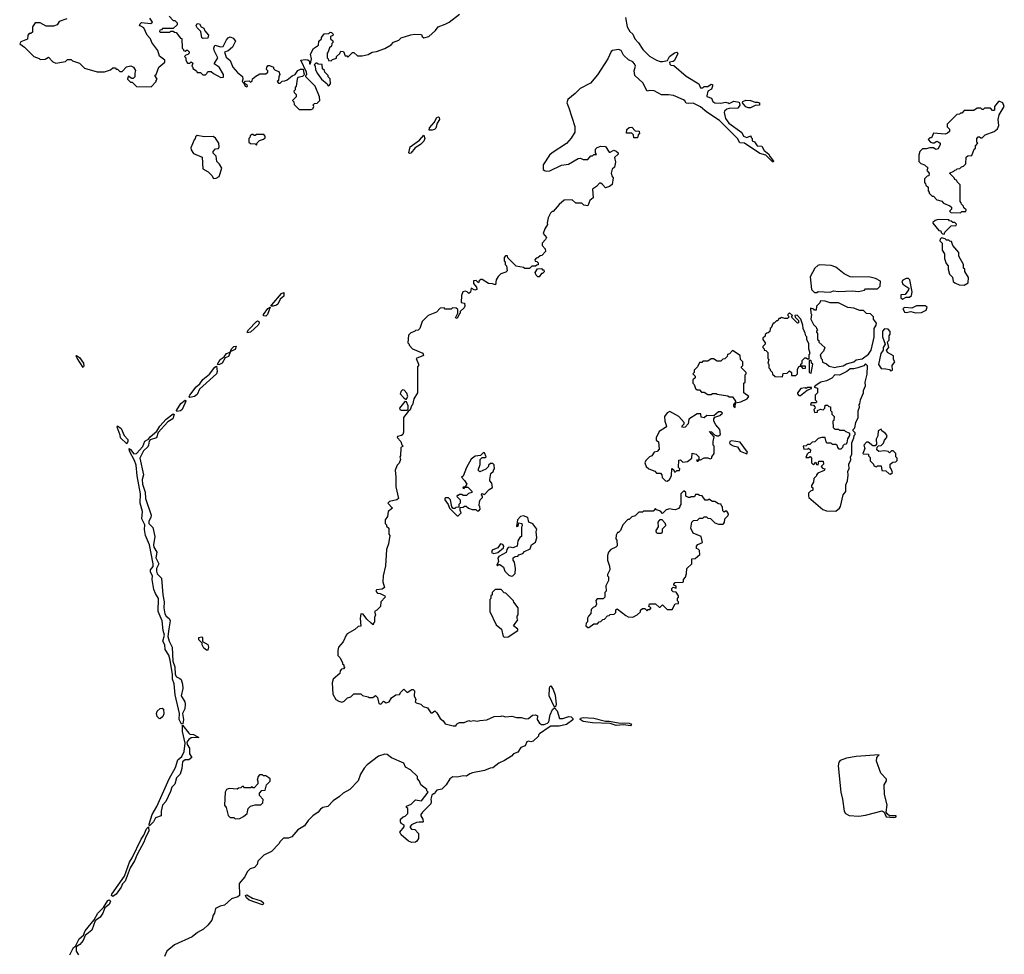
# Model space of a CAD drawing. Extents: x 2386423 to 2568864, y 578392 to 761999.
# Tile 92 of 256: x 2512492 to 2520782, y 619309 to 627175. Entities that reach past the tile are written whole.
import ezdxf

# ---------------------------------------------------------------- set-up
doc = ezdxf.new("R2010")
doc.units = 0

msp = doc.modelspace()

# ---------------------------------------------------------------- linework, layer by layer
at = {"layer": '0CON05XD'}
for points in [[(2513750, 627205), (2513785, 627170), (2513798.3, 627168.3), (2513818.3, 627148.3), (2513818.3, 627131.7), (2513785, 627100), (2513695, 627100), (2513685, 627090), (2513671.7, 627088.3), (2513670, 627075), (2513675, 627070), (2513755, 627070), (2513765, 627080), (2513785, 627080), (2513795, 627070), (2513808.3, 627068.3), (2513845, 627020), (2513858.3, 627018.3), (2513860, 626935), (2513870, 626925), (2513870, 626915), (2513885, 626910), (2513895, 626920), (2513905, 626920), (2513920, 626905), (2513920, 626895), (2513908.3, 626881.7), (2513891.7, 626878.3), (2513880, 626865), (2513890, 626855), (2513890, 626835), (2513905, 626810), (2513925, 626810), (2513935, 626820), (2513948.3, 626808.3), (2513940, 626785), (2513950, 626775), (2513950, 626765), (2513980, 626745), (2513985, 626730), (2514015, 626730), (2514035, 626710), (2514055, 626710), (2514068.3, 626721.7), (2514075, 626740), (2514105, 626740), (2514123, 626723), (2514185, 626690), (2514208.3, 626691.7), (2514206.7, 626715), (2514172.5, 626775), (2514130, 626805), (2514159.2, 626855), (2514128, 626915), (2514126.2, 626935), (2514135, 626960), (2514185, 626947.5), (2514205, 626950), (2514233.9, 627006.1), (2514247, 627023), (2514265, 627032.5), (2514289.3, 627019.3), (2514307.5, 626995), (2514283.8, 626945), (2514245.8, 626914.2), (2514217.5, 626902.5), (2514229.5, 626859.5), (2514263, 626833), (2514286.2, 626775), (2514325, 626732), (2514368.3, 626698.3), (2514370, 626675), (2514363.8, 626655), (2514380, 626640), (2514390, 626615), (2514405, 626610), (2514410, 626615), (2514408.3, 626628.3), (2514380, 626640), (2514391.7, 626658.3), (2514425, 626660), (2514435, 626650), (2514448.3, 626661.7), (2514451.7, 626678.3), (2514481.2, 626698.8), (2514515, 626720), (2514565, 626720), (2514580, 626735), (2514580, 626745), (2514570, 626755), (2514573, 626777), (2514585, 626790), (2514595, 626790), (2514630, 626775), (2514630, 626765), (2514641.7, 626751.7), (2514675, 626740), (2514682.5, 626715), (2514672.5, 626695), (2514670, 626665), (2514660, 626655), (2514671.7, 626641.7), (2514685, 626640), (2514701.7, 626658.3), (2514725, 626660), (2514745, 626670), (2514786.4, 626703.6), (2514810, 626715), (2514833, 626747), (2514855, 626760), (2514878.3, 626758.3), (2514883, 626723), (2514890, 626715), (2514872.5, 626697.5), (2514835, 626690), (2514827.5, 626675), (2514820, 626615), (2514810, 626605), (2514810, 626585), (2514800, 626575), (2514801.7, 626561.7), (2514820, 626545), (2514820, 626525), (2514790, 626495), (2514800, 626485), (2514801.7, 626461.7), (2514845, 626420), (2514945, 626420), (2514960, 626425), (2514967.5, 626445), (2514961.7, 626458.3), (2514975, 626470), (2514997, 626473), (2515020, 626495), (2515017.5, 626525), (2514980, 626615), (2514900, 626695), (2514900, 626705), (2514910, 626715), (2514907.5, 626735), (2514860, 626835), (2514895, 626841.4), (2514917.3, 626837.3), (2514932.5, 626825), (2514932.5, 626805), (2514940, 626805), (2514947.5, 626845), (2514941.2, 626885), (2514965, 626932.5), (2515008.3, 626961.7), (2515010, 626995), (2515032.5, 627015), (2515033.3, 627025), (2515055, 627056.7), (2515095, 627060), (2515105, 627070), (2515118.3, 627068.3), (2515130, 627055), (2515128.3, 627041.7), (2515110, 627035), (2515110, 627015), (2515128.3, 626998.3), (2515130, 626985), (2515120, 626975), (2515118.3, 626951.7), (2515101.7, 626938.3), (2515090, 626905), (2515080, 626895), (2515080, 626855), (2515090, 626845), (2515091.7, 626831.7), (2515115, 626830), (2515125, 626840), (2515158.3, 626851.7), (2515160, 626865), (2515188.3, 626891.7), (2515195, 626910), (2515218.3, 626908.3), (2515231.7, 626871.7), (2515245, 626870), (2515255, 626860), (2515295, 626900), (2515305, 626900), (2515335, 626872.5), (2515375, 626872.5), (2515427, 626883), (2515458.3, 626901.7), (2515495, 626907.5), (2515565, 626932.5), (2515620, 626965), (2515640, 626985), (2515685, 627002.5), (2515705, 627022.5), (2515785, 627047.5), (2515815, 627052.5), (2515875, 627050), (2515880, 627035), (2515895, 627022.5), (2515937.5, 627035), (2515993.3, 627085), (2516015, 627116.7), (2516075, 627136.7), (2516107.5, 627155), (2516195, 627221.2)], [(2512888.3, 627181.7), (2512825, 627160), (2512808.3, 627131.7), (2512775, 627120), (2512715, 627120), (2512665, 627150), (2512621.7, 627148.3), (2512600, 627115), (2512598.3, 627071.7), (2512585, 627060), (2512571.7, 627058.3), (2512560, 627045), (2512558.3, 627011.7), (2512501.7, 626988.3), (2512491.7, 626971.7), (2512533, 626943), (2512610, 626865), (2512655, 626850), (2512665, 626840), (2512707, 626843), (2512735, 626860), (2512770.7, 626820.7), (2512795, 626810), (2512877, 626823), (2512895, 626840), (2512925, 626840), (2512935, 626830), (2512995, 626810), (2513038.3, 626768.3), (2513145, 626737.5), (2513205, 626737.5), (2513255, 626752.5), (2513275, 626770), (2513295, 626770), (2513305, 626760), (2513315, 626760), (2513335, 626740), (2513355, 626740), (2513391.7, 626778.3), (2513427, 626787), (2513450, 626775), (2513467, 626747), (2513460, 626725), (2513460, 626695), (2513448.3, 626681.7), (2513435, 626680), (2513405, 626700), (2513400, 626675), (2513425, 626650), (2513438.3, 626648.3), (2513475, 626612.5), (2513598.3, 626611.7), (2513640, 626655), (2513640, 626665), (2513650, 626675), (2513630, 626705), (2513640, 626715), (2513662.5, 626775), (2513713, 626817), (2513712.5, 626835), (2513667.7, 626867.7), (2513656, 626915), (2513604.4, 626984.4), (2513592.5, 627015), (2513566.2, 627046.2), (2513535.7, 627105.7), (2513510.7, 627120.7), (2513500, 627125), (2513505, 627140), (2513518.3, 627151.7), (2513595, 627142.5), (2513610, 627155), (2513588.3, 627188.3)], [(2514036.4, 627016.4), (2514024, 627024), (2514017.5, 627075), (2513985, 627107.5), (2513976.7, 627125), (2513985, 627142.5), (2514005, 627140), (2514020, 627115), (2514043, 627103), (2514051.2, 627081.2), (2514082.5, 627045), (2514075, 627020), (2514036.4, 627016.4)], [(2517591.4, 627195), (2517606.6, 627116.6), (2517628, 627075), (2517655, 627053.3), (2517670, 627015), (2517701.7, 626981.7), (2517738.6, 626925), (2517795, 626868.8), (2517855, 626833.8), (2517885, 626823.3), (2517905, 626823.3), (2517947, 626833), (2517964.1, 626865.9), (2518005, 626896.2), (2518025, 626902.5), (2518032.5, 626895), (2518031.2, 626885), (2518005, 626832.5), (2517995, 626822.5), (2517963.3, 626816.7), (2517965, 626802.5), (2517975, 626793.8), (2518000.7, 626790.7), (2518105, 626700), (2518210, 626635), (2518225, 626602.5), (2518245, 626603.3), (2518255, 626612.5), (2518285, 626612.5), (2518315, 626632.5), (2518325, 626630), (2518326.7, 626615), (2518318.3, 626591.7), (2518285, 626572.5), (2518276.7, 626535), (2518278.3, 626528.3), (2518317.5, 626515), (2518327, 626487), (2518345, 626476.7), (2518395, 626473.3), (2518435, 626480), (2518457, 626477), (2518465, 626470), (2518505, 626488.8), (2518550, 626480), (2518554.4, 626455), (2518538.6, 626431.4), (2518465, 626427.5), (2518445, 626422.5), (2518427.5, 626405), (2518423.3, 626395), (2518435, 626343.3), (2518462.5, 626305), (2518572.5, 626225), (2518587.5, 626195), (2518615, 626183.3), (2518648.3, 626198.3), (2518650, 626185), (2518660, 626175), (2518660, 626155), (2518678.3, 626148.3), (2518702.5, 626115), (2518740, 626110), (2518760, 626075), (2518797.7, 626047.7), (2518810.8, 626020.8), (2518840, 625985), (2518835, 625977.5), (2518825, 625984), (2518775.8, 626035.8), (2518725, 626048.9), (2518595, 626137.1), (2518555, 626140), (2518536.5, 626176.5), (2518415, 626297.1), (2518385, 626325.6), (2518277.1, 626397.1), (2518225, 626441.2), (2518162.5, 626472.5), (2518125, 626468.8), (2518105, 626473.3), (2518093, 626493), (2518080.7, 626500.7), (2517996.1, 626536.1), (2517953.6, 626543.6), (2517895, 626543.3), (2517835, 626577.5), (2517795, 626580), (2517775, 626572.5), (2517740, 626645), (2517671.1, 626705), (2517665.6, 626744.4), (2517677.5, 626785), (2517667.5, 626805), (2517655, 626820), (2517617.3, 626837.3), (2517576.6, 626876.6), (2517556.2, 626916.2), (2517535, 626925.6), (2517484.2, 626915.8), (2517472.7, 626907.3), (2517442.7, 626847.3), (2517357.6, 626712.4), (2517298.7, 626641.3), (2517210, 626595), (2517170, 626555), (2517106.2, 626505), (2517098, 626475), (2517114.3, 626435), (2517166.1, 626276.1), (2517165, 626230), (2517135, 626177.5), (2517095, 626132.5), (2516973.9, 626056.1), (2516952.5, 626035), (2516900, 625955), (2516900, 625915), (2516910, 625905), (2516925, 625900), (2516957, 625903), (2517055, 625950), (2517111.7, 625958.3), (2517193, 626007), (2517215, 626010), (2517235, 626000), (2517275, 626000), (2517301.7, 626028.3), (2517315, 626030), (2517325, 626040), (2517348.3, 626041.7), (2517340, 626055), (2517340, 626085), (2517355, 626100), (2517385, 626110), (2517425, 626107.5), (2517455, 626060), (2517465, 626060), (2517495, 626077.5), (2517515, 626070), (2517530, 626055), (2517530, 626045), (2517500, 626015), (2517507.5, 625975), (2517500, 625935), (2517481.7, 625918.3), (2517472.5, 625885), (2517480, 625855), (2517490, 625845), (2517480.7, 625789.3), (2517458.3, 625771.7), (2517425, 625760), (2517399.3, 625789.3), (2517385, 625800), (2517375, 625800), (2517349.3, 625770.7), (2517315, 625750), (2517320, 625675), (2517292.5, 625655), (2517275, 625610), (2517243, 625613), (2517225, 625630), (2517175, 625630), (2517145, 625660), (2517075, 625657.5), (2517035, 625620), (2516985, 625560), (2516975, 625560), (2516961.7, 625548.3), (2516943, 625507), (2516932.5, 625465), (2516937, 625453), (2516912.5, 625415), (2516900, 625375), (2516927, 625343), (2516920, 625325), (2516890, 625295), (2516890, 625275), (2516917, 625247), (2516920, 625225), (2516888.3, 625191.7), (2516873, 625187), (2516855, 625170), (2516841.7, 625168.3), (2516830, 625155), (2516831.7, 625141.7), (2516845, 625140), (2516858.3, 625128.3), (2516858.3, 625111.7), (2516845, 625110), (2516835, 625100), (2516805, 625100), (2516785, 625080), (2516745, 625080), (2516735, 625090), (2516671.7, 625101.7), (2516601.7, 625171.7), (2516598.3, 625188.3), (2516581.7, 625188.3), (2516570, 625175), (2516570, 625145), (2516580, 625135), (2516580, 625115), (2516590, 625105), (2516597, 625063), (2516585, 625050), (2516543, 625037), (2516520, 625015), (2516503, 624987), (2516497.5, 624942.5), (2516473, 624953), (2516440, 624955), (2516385, 624990), (2516375, 624990), (2516361.7, 624978.3), (2516355, 624960), (2516335, 624980), (2516311.7, 624978.3), (2516312.5, 624955), (2516337.5, 624925), (2516340, 624905), (2516325, 624900), (2516293, 624917), (2516287, 624883), (2516275, 624870), (2516260, 624885), (2516245, 624890), (2516223.3, 624885), (2516211.2, 624855), (2516210, 624795), (2516238.3, 624788.3), (2516240, 624765), (2516235, 624750), (2516201.7, 624718.3), (2516200, 624705), (2516191.7, 624698.3), (2516175, 624660), (2516162.5, 624665), (2516180, 624705), (2516180, 624735), (2516168.3, 624748.3), (2516135, 624750), (2516125, 624740), (2516075, 624740), (2516065, 624750), (2516031.7, 624748.3), (2516000, 624715), (2515930, 624685), (2515880, 624635), (2515860, 624575), (2515848.3, 624561.7), (2515825, 624560), (2515815, 624550), (2515785, 624540), (2515765, 624520), (2515760, 624455), (2515770, 624445), (2515770, 624435), (2515800, 624405), (2515885, 624367.5), (2515891.7, 624348.3), (2515830, 624325), (2515850, 624275), (2515850, 624265), (2515840, 624255), (2515840, 624035), (2515810, 623985), (2515800, 623935), (2515790, 623925), (2515778.3, 623891.7), (2515761.7, 623878.3), (2515724.2, 623825.8), (2515723.8, 623705), (2515718.8, 623685), (2515707.5, 623675), (2515674.1, 623665.9), (2515670.7, 623659.3), (2515700, 623625), (2515708.3, 623598.3), (2515720, 623585), (2515700, 623575), (2515697.5, 623505), (2515692.5, 623495), (2515697, 623473), (2515687, 623443), (2515670, 623425), (2515652.5, 623385), (2515660, 623325), (2515660, 623245), (2515680, 623145), (2515667, 623133), (2515605, 623120), (2515592.5, 623105), (2515630, 623065), (2515593, 623037), (2515590, 622995), (2515570, 622965), (2515570, 622935), (2515580, 622925), (2515581.7, 622911.7), (2515600, 622895), (2515600, 622845), (2515607.5, 622835), (2515597.5, 622765), (2515580, 622715), (2515571.7, 622578.3), (2515552.5, 622495), (2515550, 622445), (2515562.5, 622395), (2515545, 622383.3), (2515495, 622376.7), (2515490, 622365), (2515505, 622350), (2515526.4, 622346.4), (2515565, 622327.5), (2515570, 622315), (2515533, 622277), (2515530, 622235), (2515500, 622205), (2515480, 622195), (2515487.5, 622165), (2515480, 622145), (2515480, 622105), (2515470, 622095), (2515468.3, 622081.7), (2515450, 622095), (2515415, 622130), (2515385, 622172.5), (2515364, 622176), (2515358, 622135), (2515365, 622070), (2515343, 622067), (2515315, 622042.5), (2515250, 622005), (2515240, 621995), (2515215, 621940), (2515177.5, 621895), (2515170, 621865), (2515170, 621825), (2515187, 621807), (2515210, 621765), (2515210, 621755), (2515220, 621745), (2515221.7, 621731.7), (2515230, 621725), (2515218.3, 621711.7), (2515201.7, 621708.3), (2515190, 621695), (2515188.3, 621671.7), (2515130, 621625), (2515122.5, 621595), (2515128.3, 621498.3), (2515153.6, 621453.6), (2515178.3, 621438.3), (2515205, 621432.5), (2515225, 621440), (2515253, 621467), (2515280, 621475), (2515305, 621500), (2515345, 621502.5), (2515365, 621500), (2515378.3, 621488.3), (2515427, 621477), (2515435, 621470), (2515465, 621470), (2515487, 621487), (2515505, 621470), (2515515, 621420), (2515533, 621413), (2515555, 621440), (2515576.4, 621426.4), (2515603.3, 621435), (2515622.5, 621467.5), (2515658.3, 621491.7), (2515690, 621495), (2515700, 621515), (2515725, 621540), (2515755, 621512.5), (2515793, 621537), (2515805, 621537.5), (2515816.4, 621526.4), (2515813.3, 621485), (2515827.5, 621455), (2515822.5, 621435), (2515830, 621425), (2515870, 621415), (2515890, 621395), (2515925, 621382.5), (2515955, 621340), (2515965, 621340), (2515987, 621357), (2516005, 621340), (2516033.6, 621293.6), (2516057.5, 621275), (2516075, 621250), (2516141.7, 621231.7), (2516168.3, 621231.7), (2516170, 621245), (2516195, 621260), (2516235, 621260), (2516275, 621277.5), (2516285, 621272.5), (2516315, 621277.5), (2516345, 621270), (2516365, 621277.5), (2516425, 621282.5), (2516488.3, 621311.7), (2516545, 621312.5), (2516555, 621317.5), (2516585, 621307.5), (2516635, 621312.5), (2516675, 621302.5), (2516715, 621302.5), (2516755, 621290), (2516777, 621293), (2516808.3, 621321.7), (2516835, 621323.3), (2516852.5, 621315), (2516850, 621285), (2516870, 621255), (2516885, 621244.3), (2516907.7, 621242.3), (2516936.1, 621253.9), (2516947.5, 621265), (2516958.8, 621325), (2516979.5, 621370.5), (2516995, 621382.5), (2517018.2, 621358.2), (2517036.7, 621295), (2517065, 621294.5), (2517115, 621310), (2517135, 621306.5), (2517150, 621295), (2517148.2, 621281.8), (2517095.5, 621244.5), (2517035, 621230), (2516965, 621228), (2516950, 621220), (2516870, 621165), (2516860, 621155), (2516860, 621145), (2516816.1, 621103.9), (2516795, 621097.5), (2516775, 621102.5), (2516761.7, 621098.3), (2516747.5, 621065), (2516710.7, 621049.3), (2516685, 621010), (2516650, 620995), (2516633, 620977), (2516575, 620940), (2516525, 620917.5), (2516475, 620877.5), (2516453.6, 620876.4), (2516405, 620856.7)], [(2515095, 626620), (2515110, 626635), (2515107, 626677), (2515090, 626695), (2515090, 626705), (2515060, 626735), (2515058.3, 626748.3), (2515041.7, 626761.7), (2515038.3, 626798.3), (2515005, 626800), (2514995, 626810), (2514985, 626810), (2514970, 626795), (2514980, 626785), (2514982.5, 626755), (2514997.5, 626725), (2515033.3, 626675), (2515080, 626635), (2515085, 626622.5), (2515095, 626620)], [(2518645, 626433.8), (2518625, 626433.8), (2518605, 626442), (2518576.7, 626475), (2518581.7, 626488.3), (2518605, 626498), (2518645, 626496.7), (2518685, 626480), (2518705, 626482.5), (2518720, 626475), (2518720, 626455), (2518685, 626452.5), (2518645, 626433.8)], [(2520415, 625550), (2520425, 625560), (2520458.3, 625561.7), (2520460, 625575), (2520441.7, 625591.7), (2520440, 625605), (2520421.7, 625621.7), (2520420, 625635), (2520410, 625645), (2520410, 625785), (2520385, 625810), (2520380, 625825), (2520365, 625830), (2520360, 625845), (2520320, 625885), (2520358.3, 625901.7), (2520365, 625910), (2520378.3, 625911.7), (2520385, 625920), (2520408.3, 625921.7), (2520421.7, 625938.3), (2520438.3, 625941.7), (2520458.3, 625961.7), (2520461.7, 626018.3), (2520475, 626030), (2520508.3, 626031.7), (2520530, 626085), (2520540, 626095), (2520540, 626115), (2520560, 626135), (2520550, 626145), (2520550, 626175), (2520561.7, 626188.3), (2520575, 626190), (2520585, 626180), (2520595, 626180), (2520620, 626205), (2520696.2, 626233.8), (2520725, 626257.5), (2520735.9, 626284.1), (2520730, 626335), (2520740, 626375), (2520782.5, 626445), (2520770, 626475), (2520745, 626487.5), (2520733.3, 626486.7), (2520700, 626445), (2520700, 626415), (2520695, 626410), (2520681.7, 626411.7), (2520665, 626430), (2520615, 626430), (2520605, 626420), (2520595, 626420), (2520585, 626430), (2520555, 626430), (2520525, 626410), (2520445, 626410), (2520425, 626390), (2520415, 626390), (2520405, 626380), (2520381.7, 626378.3), (2520300, 626295), (2520300, 626275), (2520320, 626255), (2520320, 626235), (2520305, 626220), (2520285, 626212.5), (2520185, 626220), (2520168.3, 626181.7), (2520155, 626180), (2520141.7, 626168.3), (2520160, 626145), (2520178.3, 626138.3), (2520191.7, 626138.3), (2520215, 626152.5), (2520232.5, 626145), (2520242.5, 626135), (2520242.5, 626125), (2520225, 626087.5), (2520205, 626082.5), (2520185, 626097.5), (2520155, 626097.5), (2520125, 626087.5), (2520095, 626087.5), (2520070, 626065), (2520062.5, 626035), (2520063, 625983), (2520080, 625965), (2520110, 625955), (2520138.3, 625928.3), (2520130, 625905), (2520150, 625885), (2520148.3, 625861.7), (2520131.7, 625858.3), (2520110, 625835), (2520110, 625805), (2520120, 625795), (2520121.7, 625781.7), (2520140, 625765), (2520140, 625735), (2520150, 625725), (2520150, 625715), (2520175, 625690), (2520185, 625690), (2520215, 625660), (2520227, 625657), (2520257, 625647), (2520271.7, 625631.7), (2520325, 625610), (2520338.3, 625598.3), (2520338.3, 625581.7), (2520320, 625565), (2520331.7, 625551.7), (2520415, 625550)], [(2515965, 626244.3), (2515940, 626245), (2515943.6, 626265), (2515980.9, 626309.1), (2516005, 626351.4), (2516018.7, 626358.7), (2516025, 626352.5), (2516025.6, 626335), (2516007.1, 626305), (2515996.3, 626263.7), (2515985, 626250), (2515965, 626244.3)], [(2514485, 626120), (2514491.7, 626138.3), (2514511.7, 626158.3), (2514545, 626170), (2514558.3, 626181.7), (2514560, 626195), (2514548.3, 626208.3), (2514485, 626210), (2514475, 626200), (2514465, 626200), (2514455, 626210), (2514445, 626210), (2514431.7, 626198.3), (2514430, 626185), (2514420, 626175), (2514420, 626145), (2514435, 626132.5), (2514475, 626130), (2514485, 626120)], [(2517695, 626180), (2517661.7, 626181.7), (2517660, 626205), (2517645, 626220), (2517601.7, 626221.7), (2517605, 626250), (2517623.3, 626266.7), (2517645, 626270), (2517675, 626240), (2517708.3, 626238.3), (2517710, 626215), (2517700, 626205), (2517695, 626180)], [(2514125, 625840), (2514145, 625842.5), (2514170, 625855), (2514192.5, 625925), (2514175, 625960), (2514153, 625983), (2514147, 626027), (2514121.7, 626051.7), (2514120, 626065), (2514141.7, 626088.3), (2514165, 626090), (2514170, 626105), (2514167.5, 626135), (2514139.3, 626179.3), (2514121.7, 626191.7), (2514045, 626188.8), (2513985, 626200), (2513971.7, 626188.3), (2513970, 626175), (2513960, 626165), (2513933.6, 626096.4), (2513935, 626080), (2513955, 626050), (2514028.3, 626018.3), (2514035, 625920), (2514080, 625895), (2514110, 625865), (2514125, 625840)], [(2515775, 626049.2), (2515769.2, 626055), (2515779.4, 626105), (2515858.8, 626161.2), (2515895, 626203.8), (2515901.8, 626175), (2515895, 626152.5), (2515866.3, 626123.7), (2515822.5, 626097.5), (2515785, 626051.1), (2515775, 626049.2)], [(2520275, 625370), (2520281.7, 625388.3), (2520335, 625440), (2520377, 625443), (2520380, 625455), (2520365, 625467.5), (2520348.3, 625468.3), (2520335, 625480), (2520321.7, 625481.7), (2520315, 625490), (2520225, 625492.5), (2520200, 625485), (2520181.7, 625468.3), (2520181.7, 625461.7), (2520231.7, 625401.7), (2520248.3, 625398.3), (2520250, 625385), (2520261.7, 625371.7), (2520275, 625370)], [(2520445, 624940), (2520478.3, 624961.7), (2520480, 625005), (2520450, 625055), (2520450, 625075), (2520440, 625085), (2520440, 625115), (2520400, 625185), (2520400, 625215), (2520350, 625275), (2520338.3, 625308.3), (2520325, 625310), (2520315, 625320), (2520295, 625320), (2520285, 625330), (2520255, 625340), (2520241.7, 625328.3), (2520240, 625315), (2520260, 625295), (2520260, 625235), (2520280, 625205), (2520280, 625165), (2520293, 625123), (2520310, 625105), (2520310, 625075), (2520320, 625035), (2520347, 625007), (2520353, 624973), (2520365, 624960), (2520403, 624943), (2520445, 624940)], [(2516855, 625010), (2516840, 625025), (2516833, 625047), (2516851.7, 625078.3), (2516885, 625080), (2516895, 625070), (2516905, 625070), (2516907, 625053), (2516895, 625040), (2516885, 625040), (2516865, 625012.5), (2516855, 625010)], [(2519205, 624880), (2519215, 624887.5), (2519315, 624882.5), (2519345, 624892.5), (2519385, 624886.7), (2519505, 624892.5), (2519555, 624887.5), (2519605, 624900), (2519615, 624910), (2519715, 624910), (2519737, 624933), (2519740, 624975), (2519697, 624997), (2519641.7, 625011.7), (2519505, 625007.5), (2519485, 625012.5), (2519435, 625037.5), (2519365, 625092.5), (2519325, 625107.5), (2519228.3, 625111.7), (2519213, 625107), (2519187.5, 625085), (2519148.3, 625011.7), (2519160, 624905), (2519185, 624880), (2519205, 624880)], [(2519925, 624822.5), (2519955, 624840), (2519985, 624840), (2520000, 624855), (2520007.5, 624885), (2519986.2, 624985), (2519975, 624997.5), (2519955, 624997.5), (2519927, 624983), (2519918.3, 624971.7), (2519928.3, 624948.3), (2519977.5, 624915), (2519977, 624903), (2519948.3, 624861.7), (2519911.7, 624858.3), (2519910, 624835), (2519925, 624822.5)], [(2514625, 624764.6), (2514607.5, 624765), (2514614.4, 624775), (2514695, 624870.9), (2514715, 624880), (2514715, 624848.8), (2514685, 624824), (2514665, 624781.4), (2514655, 624772.7), (2514625, 624764.6)], [(2519355, 624246.7), (2519375, 624252.5), (2519425, 624263.3), (2519455, 624280), (2519515, 624296.2), (2519535, 624311.2), (2519585, 624320), (2519639.5, 624360.5), (2519662.5, 624395), (2519685.9, 624504.1), (2519686.7, 624575), (2519703.3, 624605), (2519705, 624620), (2519680, 624655), (2519680, 624675), (2519668.3, 624688.3), (2519655, 624700), (2519621.7, 624701.7), (2519597, 624727), (2519565, 624726.7), (2519515, 624747.5), (2519465, 624752.5), (2519385, 624792.5), (2519315, 624792.5), (2519275, 624807.5), (2519235, 624810), (2519228.3, 624791.7), (2519200, 624765), (2519198.3, 624731.7), (2519185, 624730), (2519178.3, 624738.3), (2519151.7, 624748.3), (2519152.5, 624705), (2519160, 624695), (2519152.5, 624655), (2519175, 624610), (2519198.3, 624588.3), (2519200, 624575), (2519210, 624565), (2519200, 624555), (2519200, 624545), (2519210, 624535), (2519210, 624485), (2519220, 624475), (2519221.7, 624461.7), (2519270, 624415), (2519260, 624385), (2519232.5, 624355), (2519240, 624325), (2519250, 624315), (2519251.7, 624291.7), (2519285, 624280), (2519308.3, 624258.3), (2519355, 624246.7)], [(2514565, 624679.4), (2514545, 624682.5), (2514544.6, 624695), (2514581.4, 624745), (2514600, 624755), (2514577, 624693), (2514565, 624679.4)], [(2520035, 624707.5), (2520085, 624710), (2520125, 624730), (2520132.5, 624755), (2520115, 624766.2), (2520044.1, 624765.9), (2520005, 624747.5), (2519945, 624753.3), (2519927.5, 624745), (2519943.3, 624715), (2519955, 624710), (2519995, 624720), (2520035, 624707.5)], [(2514410, 624540), (2514407.5, 624545), (2514419.1, 624565), (2514485, 624634.5), (2514495, 624640), (2514505, 624636), (2514507.7, 624622.3), (2514500, 624605), (2514435, 624544.4), (2514410, 624540)], [(2518915, 624170), (2518921.7, 624198.3), (2518955, 624200), (2518975, 624220), (2518990, 624205), (2518991.7, 624181.7), (2519028.3, 624181.7), (2519040, 624195), (2519040, 624235), (2519055, 624260), (2519070, 624260), (2519085, 624240), (2519108.3, 624241.7), (2519108.3, 624258.3), (2519070, 624260), (2519070, 624275), (2519080, 624285), (2519081.7, 624308.3), (2519101.7, 624328.3), (2519115, 624330), (2519125, 624320), (2519138.3, 624321.7), (2519140, 624355), (2519147.5, 624365), (2519137.5, 624405), (2519137, 624447), (2519120, 624485), (2519120, 624505), (2519110, 624515), (2519107, 624537), (2519090, 624575), (2519086.7, 624605), (2519070, 624655), (2519037.5, 624687.5), (2519020, 624685), (2519021.7, 624671.7), (2519050, 624645), (2519050, 624625), (2519041.7, 624621.7), (2518991.7, 624671.7), (2519000, 624685), (2518975, 624707.5), (2518960, 624695), (2518960, 624685), (2518970, 624675), (2518958.3, 624661.7), (2518935, 624660), (2518905, 624670), (2518895, 624660), (2518885, 624660), (2518875, 624640), (2518865, 624640), (2518845, 624620), (2518835, 624620), (2518818.3, 624581.7), (2518810, 624575), (2518808.3, 624551.7), (2518795, 624540), (2518781.7, 624538.3), (2518770, 624525), (2518768.3, 624511.7), (2518750, 624495), (2518750, 624485), (2518770, 624455), (2518770, 624445), (2518750, 624425), (2518750, 624415), (2518760, 624405), (2518760, 624395), (2518775, 624390), (2518790, 624375), (2518790, 624325), (2518800, 624315), (2518790, 624285), (2518800, 624275), (2518800, 624245), (2518810, 624235), (2518810, 624225), (2518828.3, 624208.3), (2518831.7, 624191.7), (2518851.7, 624171.7), (2518915, 624170)], [(2519825, 624220), (2519835, 624222.5), (2519840, 624225), (2519837.5, 624265), (2519860, 624295), (2519850, 624315), (2519850, 624345), (2519800, 624375), (2519790, 624395), (2519810, 624415), (2519800, 624465), (2519811.7, 624478.3), (2519812.5, 624515), (2519821.7, 624528.3), (2519821.7, 624551.7), (2519805, 624570), (2519775, 624572.5), (2519756.7, 624555), (2519757.5, 624505), (2519780, 624445), (2519763, 624417), (2519762.5, 624395), (2519742.5, 624365), (2519723.6, 624273.6), (2519745, 624240), (2519785, 624237.5), (2519815, 624230), (2519825, 624220)], [(2514160.7, 624270.7), (2514157.5, 624275), (2514178.6, 624315), (2514212.5, 624337.5), (2514233.5, 624365), (2514263.6, 624376.4), (2514274.7, 624405), (2514294.5, 624425), (2514315, 624427.5), (2514305, 624400.6), (2514267.5, 624382.5), (2514250.2, 624339.8), (2514221.1, 624328.9), (2514195.6, 624285), (2514175, 624274.4), (2514160.7, 624270.7)], [(2518515, 623910), (2518520, 623950), (2518565, 623958.8), (2518616.7, 623983.3), (2518630, 624005), (2518590, 624035), (2518590, 624115), (2518600, 624125), (2518600, 624185), (2518610, 624195), (2518610, 624205), (2518570, 624245), (2518570, 624255), (2518580, 624265), (2518580, 624295), (2518560, 624315), (2518558.3, 624348.3), (2518495, 624390), (2518468.3, 624361.7), (2518451.7, 624358.3), (2518448.3, 624341.7), (2518428.3, 624321.7), (2518411.7, 624318.3), (2518395, 624300), (2518365, 624300), (2518335, 624320), (2518315, 624320), (2518285, 624300), (2518245, 624300), (2518235, 624290), (2518215, 624290), (2518200, 624255), (2518170, 624225), (2518170, 624205), (2518160, 624195), (2518180, 624175), (2518178.3, 624161.7), (2518160, 624145), (2518160, 624115), (2518170, 624105), (2518181.7, 624071.7), (2518195, 624060), (2518215, 624060), (2518231.7, 624041.7), (2518255, 624040), (2518285, 624020), (2518315, 624020), (2518325, 624030), (2518355, 624030), (2518365, 624022.5), (2518455, 624010), (2518465, 624000), (2518495, 624000), (2518520, 623965), (2518520, 623950), (2518511.7, 623948.3), (2518502.5, 623935), (2518503.3, 623923.3), (2518515, 623910)], [(2513025, 624248.8), (2512975, 624326.2), (2512966.7, 624345), (2512970.8, 624349.2), (2512995, 624330.8), (2513028.2, 624285), (2513031.7, 624258.3), (2513025, 624248.8)], [(2519155, 624200), (2519170, 624275), (2519160, 624285), (2519158.3, 624298.3), (2519145, 624310), (2519140, 624305), (2519140, 624205), (2519155, 624200)], [(2513925, 623996), (2513919.4, 624005), (2513924.6, 624015), (2513977.8, 624085), (2514008.1, 624111.9), (2514034.1, 624145.9), (2514088.7, 624191.3), (2514135, 624250), (2514149.3, 624259.3), (2514154.5, 624215), (2514150, 624195), (2514004.5, 624065.5), (2513985, 624020.8), (2513965, 624004.5), (2513925, 623996)], [(2519365, 623037.5), (2519395.8, 623064.2), (2519402.7, 623077.3), (2519426.2, 623175), (2519447.5, 623205), (2519449.3, 623260.7), (2519461.2, 623295), (2519467.7, 623342.3), (2519466.2, 623375), (2519476.7, 623395), (2519473.3, 623435), (2519489.3, 623470.7), (2519487.5, 623495), (2519497.5, 623515), (2519500, 623615), (2519516.7, 623655), (2519517.5, 623675), (2519527.5, 623685), (2519527, 623697), (2519510, 623715), (2519510, 623725), (2519525, 623740), (2519532.5, 623785), (2519553, 623827), (2519553, 623883), (2519563.3, 623915), (2519560, 623935), (2519567, 623943), (2519572.5, 623975), (2519596.2, 624033.8), (2519596.2, 624055), (2519613.3, 624095), (2519611.2, 624125), (2519627.7, 624192.3), (2519631.7, 624261.7), (2519615, 624280), (2519598.3, 624261.7), (2519550, 624245), (2519515, 624236.7), (2519485, 624237.5), (2519455.7, 624214.3), (2519395, 624183.3), (2519355, 624187.5), (2519331.4, 624158.6), (2519285, 624136), (2519236.4, 624123.6), (2519190, 624095), (2519181.7, 624081.7), (2519210, 624075), (2519210, 624035), (2519190, 624015), (2519190, 623975), (2519200, 623965), (2519200, 623955), (2519195, 623950), (2519155, 623950), (2519150, 623935), (2519175, 623930), (2519188.3, 623918.3), (2519190, 623905), (2519180, 623895), (2519185, 623870), (2519208.3, 623871.7), (2519210, 623885), (2519235, 623897.5), (2519258.3, 623891.7), (2519270, 623905), (2519275, 623930), (2519295, 623930), (2519305, 623920), (2519318.3, 623918.3), (2519320, 623885), (2519330, 623875), (2519330, 623855), (2519350, 623835), (2519347, 623803), (2519340, 623795), (2519341.7, 623741.7), (2519355, 623730), (2519385, 623730), (2519395, 623720), (2519435, 623720), (2519441.7, 623711.7), (2519480, 623695), (2519480, 623675), (2519463, 623647), (2519457, 623613), (2519448.3, 623601.7), (2519435, 623600), (2519421.7, 623588.3), (2519420, 623575), (2519405, 623560), (2519391.7, 623561.7), (2519380, 623575), (2519378.3, 623588.3), (2519365, 623600), (2519335, 623600), (2519325, 623610), (2519291.7, 623611.7), (2519282.5, 623622.5), (2519275, 623660), (2519245, 623660), (2519215, 623650), (2519188.3, 623621.7), (2519165, 623620), (2519145, 623600), (2519125, 623600), (2519115, 623590), (2519090, 623585), (2519095, 623560), (2519127, 623563), (2519135, 623570), (2519150, 623555), (2519148.3, 623531.7), (2519135, 623530), (2519121.7, 623518.3), (2519111.7, 623491.7), (2519135, 623490), (2519148.3, 623498.3), (2519160, 623485), (2519160, 623445), (2519175, 623430), (2519195, 623450), (2519201.7, 623431.7), (2519215, 623430), (2519221.7, 623458.3), (2519258.3, 623458.3), (2519260, 623435), (2519240, 623415), (2519251.7, 623401.7), (2519270, 623395), (2519265, 623380), (2519211.7, 623358.3), (2519200, 623345), (2519200, 623335), (2519180, 623315), (2519177, 623283), (2519160, 623255), (2519160, 623245), (2519170, 623235), (2519170, 623215), (2519151.7, 623208.3), (2519135, 623190), (2519132.5, 623165), (2519137.5, 623155), (2519255, 623054.2), (2519285, 623042), (2519365, 623037.5)], [(2515745, 623980), (2515760, 624005), (2515751.7, 624031.7), (2515728.3, 624058.3), (2515715, 624060), (2515702.5, 624047.5), (2515696.2, 624025), (2515725, 623992.5), (2515745, 623980)], [(2519051.7, 624011.7), (2519065, 624012.5), (2519121.7, 624058.3), (2519158.3, 624071.7), (2519158.3, 624078.3), (2519125, 624080), (2519115, 624070), (2519106.7, 624076.7), (2519069.3, 624070.7), (2519040, 624035), (2519040, 624025), (2519051.7, 624011.7)], [(2513815, 623876.7), (2513811.9, 623885), (2513847.8, 623945), (2513885, 623973.3), (2513890, 623965), (2513882.9, 623945), (2513859.5, 623895), (2513845, 623883.1), (2513815, 623876.7)], [(2515705, 623888.8), (2515755, 623890), (2515761.7, 623898.3), (2515762.5, 623925), (2515748.3, 623958.3), (2515735, 623962.5), (2515690, 623905), (2515693.3, 623895), (2515705, 623888.8)], [(2513855, 621246.7), (2513835.4, 621285), (2513836.2, 621335), (2513801.5, 621491.5), (2513791.1, 621585), (2513777.3, 621625), (2513777.9, 621665), (2513760, 621785), (2513747.3, 621827.3), (2513718, 621875), (2513713.8, 621915), (2513695.6, 621945.6), (2513711.2, 621995), (2513699.7, 622035), (2513691.9, 622115), (2513656.7, 622195), (2513661.2, 622305), (2513634.4, 622345), (2513620.7, 622380.7), (2513607.5, 622465), (2513611.1, 622495), (2513592.2, 622525), (2513594.4, 622545), (2513615.8, 622574.2), (2513614.8, 622595), (2513584.7, 622755), (2513551.5, 622835), (2513543.1, 622885), (2513545.6, 622925), (2513520.4, 622975), (2513525.8, 623035), (2513505.9, 623105), (2513510.3, 623185), (2513481.4, 623335), (2513472.1, 623425), (2513457.9, 623465), (2513415, 623544.3), (2513412.9, 623565), (2513425, 623558.6), (2513451.5, 623521.5), (2513475.8, 623524.2), (2513527.6, 623582.4), (2513545, 623628.1), (2513575.9, 623644.1), (2513589.4, 623665), (2513647.6, 623712.4), (2513671.5, 623755), (2513725, 623812.5), (2513785, 623856.9), (2513793.3, 623853.3), (2513781.4, 623815), (2513738.7, 623791.3), (2513657.9, 623702.1), (2513644.5, 623655.5), (2513591.4, 623638.6), (2513581.1, 623628.9), (2513576, 623595), (2513569.6, 623580.4), (2513532.9, 623547.1), (2513504.5, 623485.5), (2513533.3, 623345), (2513523.6, 623305), (2513525.3, 623265.3), (2513547.4, 623197.4), (2513552.2, 623145), (2513598.1, 623005), (2513595.6, 622985), (2513578.9, 622955), (2513579.2, 622935), (2513611.7, 622901.7), (2513630.9, 622825), (2513617.2, 622755), (2513622.3, 622735), (2513647.5, 622695), (2513637.5, 622645), (2513662.7, 622595), (2513642.8, 622557.2), (2513642.6, 622532.6), (2513650.5, 622510.5), (2513684.6, 622475), (2513696.4, 622335), (2513708.5, 622275), (2513706.4, 622225), (2513713.1, 622175), (2513725, 622156.2), (2513751.4, 622135), (2513759.2, 622115), (2513747.8, 622047.8), (2513740, 621985), (2513749.2, 621945), (2513775.4, 621895), (2513780.8, 621775), (2513797.4, 621727.4), (2513799.6, 621665), (2513813, 621643), (2513841.5, 621631.5), (2513851.1, 621621.1), (2513863.2, 621583.2), (2513865.7, 621545), (2513850.4, 621485), (2513881.5, 621435), (2513885.6, 621415), (2513881.8, 621375), (2513862.9, 621335), (2513869.7, 621285), (2513865, 621250), (2513855, 621246.7)], [(2517945, 623292.5), (2517962.5, 623305), (2517980, 623335), (2517981.7, 623398.3), (2517998.3, 623388.3), (2518005, 623370), (2518015, 623370), (2518025, 623380), (2518048.3, 623381.7), (2518050, 623395), (2518040, 623405), (2518041.7, 623468.3), (2518055, 623470), (2518075, 623450), (2518115, 623457.5), (2518150, 623485), (2518155, 623527.5), (2518188.3, 623518.3), (2518210, 623495), (2518210, 623470), (2518191.7, 623468.3), (2518195, 623460), (2518205, 623460), (2518210, 623470), (2518225, 623470), (2518255, 623487.5), (2518285, 623487.5), (2518305, 623480), (2518320, 623485), (2518320, 623495), (2518340, 623525), (2518340, 623585), (2518330, 623595), (2518330, 623625), (2518340, 623665), (2518300, 623710), (2518316.1, 623706.1), (2518341.7, 623681.7), (2518363, 623673), (2518375, 623672.5), (2518392.5, 623685), (2518386.7, 623725), (2518352.5, 623765), (2518337.5, 623795), (2518337.5, 623815), (2518345, 623830), (2518387.5, 623845), (2518410, 623865), (2518395, 623876.2), (2518375, 623876.2), (2518337.5, 623842.5), (2518277, 623843), (2518255, 623823.3), (2518230.7, 623830.7), (2518228.3, 623858.3), (2518195, 623857.5), (2518127, 623813), (2518121.2, 623775), (2518095, 623746.7), (2518085, 623743.8), (2518072.5, 623745), (2518067.5, 623755), (2518086.1, 623773.9), (2518086.7, 623785), (2518042.5, 623835), (2517965, 623876.7), (2517945, 623867.5), (2517922.5, 623835), (2517923.3, 623795), (2517937.5, 623755), (2517928.3, 623741.7), (2517875, 623710), (2517850, 623655), (2517850, 623635), (2517871.7, 623621.7), (2517875, 623560), (2517858.3, 623541.7), (2517833.6, 623536.4), (2517814.1, 623505.9), (2517794.4, 623495.6), (2517763.8, 623465), (2517756.7, 623445), (2517767.5, 623415), (2517790, 623395), (2517840, 623375), (2517855, 623360), (2517888.3, 623358.3), (2517900, 623345), (2517901.7, 623321.7), (2517930, 623295), (2517945, 623292.5)], [(2513395, 623606), (2513340.5, 623655), (2513337.6, 623677.6), (2513311.9, 623745), (2513314, 623756), (2513346, 623735), (2513371.8, 623675), (2513401.4, 623641.4), (2513403.5, 623625), (2513395, 623606)], [(2519825, 623350), (2519840, 623365), (2519830, 623395), (2519820, 623405), (2519820, 623435), (2519845, 623450), (2519870, 623455), (2519880, 623465), (2519880, 623485), (2519870, 623495), (2519870, 623525), (2519847, 623547), (2519832.5, 623547.5), (2519815, 623530), (2519805, 623540), (2519775, 623547.5), (2519725, 623540), (2519710, 623555), (2519711.7, 623578.3), (2519722.5, 623587.5), (2519745, 623592.5), (2519765, 623612.5), (2519773, 623637), (2519790, 623655), (2519797.5, 623675), (2519780, 623695), (2519750, 623715), (2519745, 623730), (2519720, 623715), (2519717, 623673), (2519702.5, 623645), (2519707.5, 623602.5), (2519695, 623590), (2519675, 623590), (2519635, 623620), (2519621.7, 623618.3), (2519600, 623595), (2519607.5, 623565), (2519592.5, 623525), (2519595, 623520), (2519638.3, 623518.3), (2519640, 623505), (2519651.7, 623491.7), (2519653, 623463), (2519680, 623435), (2519685, 623420), (2519705, 623412.5), (2519715, 623420), (2519745, 623420), (2519751.7, 623381.7), (2519785, 623377.5), (2519811.7, 623351.7), (2519825, 623350)], [(2518615, 623520), (2518620, 623535), (2518558.3, 623618.3), (2518485, 623630), (2518470, 623625), (2518467.5, 623615), (2518475, 623603.3), (2518498.3, 623588.3), (2518535, 623580), (2518557.5, 623545), (2518615, 623520)], [(2516185, 623000), (2516210, 623025), (2516200, 623045), (2516201.7, 623068.3), (2516225, 623072.5), (2516238.3, 623081.7), (2516251.7, 623081.7), (2516270, 623065), (2516303, 623053), (2516331.7, 623051.7), (2516343, 623043), (2516358.3, 623041.7), (2516370, 623055), (2516367, 623077), (2516360, 623085), (2516363, 623117), (2516370, 623135), (2516390, 623155), (2516390, 623165), (2516380, 623175), (2516381.7, 623188.3), (2516405, 623180), (2516445, 623222.5), (2516471.7, 623238.3), (2516467.5, 623275), (2516450, 623295), (2516450, 623305), (2516460, 623355), (2516480, 623375), (2516480, 623385), (2516490, 623395), (2516488.3, 623428.3), (2516475, 623440), (2516455, 623440), (2516440, 623425), (2516440, 623415), (2516417, 623393), (2516365, 623370), (2516352.5, 623385), (2516368.3, 623431.7), (2516370, 623475), (2516385, 623490), (2516415, 623490), (2516420, 623495), (2516405, 623530), (2516395, 623530), (2516371.7, 623508.3), (2516328.3, 623501.7), (2516293.6, 623476.4), (2516253.3, 623405), (2516227, 623333), (2516212.5, 623325), (2516238.3, 623298.3), (2516257.5, 623265), (2516240, 623240), (2516225, 623240), (2516221.7, 623231.7), (2516235, 623230), (2516240, 623240), (2516265, 623240), (2516298.3, 623208.3), (2516300, 623195), (2516271.7, 623188.3), (2516255, 623170), (2516225, 623170), (2516215, 623180), (2516195, 623180), (2516185, 623170), (2516175, 623170), (2516171.7, 623161.7), (2516200, 623135), (2516200, 623105), (2516190, 623095), (2516188.3, 623071.7), (2516165, 623070), (2516155, 623060), (2516141.7, 623061.7), (2516130, 623075), (2516120, 623135), (2516101.7, 623151.7), (2516078.3, 623151.7), (2516072.5, 623145), (2516072.5, 623135), (2516100, 623095), (2516110, 623065), (2516175, 623000), (2516185, 623000)], [(2517285, 622060), (2517325, 622090), (2517358.3, 622091.7), (2517371.7, 622108.3), (2517385, 622110), (2517403, 622127), (2517415, 622130), (2517441.7, 622158.3), (2517455, 622160), (2517465, 622170), (2517498.3, 622171.7), (2517510, 622185), (2517511.7, 622208.3), (2517522.5, 622217.5), (2517595, 622160), (2517615, 622150), (2517655, 622147.5), (2517690, 622165), (2517718.3, 622191.7), (2517720, 622205), (2517735, 622220), (2517755, 622220), (2517775, 622200), (2517785, 622210), (2517798.3, 622211.7), (2517810, 622225), (2517790, 622235), (2517795, 622260), (2517845, 622260), (2517875, 622230), (2517885, 622230), (2517905, 622250), (2517945, 622210), (2517985, 622210), (2518011.7, 622258.3), (2518038.3, 622261.7), (2518040, 622275), (2518030, 622285), (2518030, 622305), (2518040, 622315), (2518040, 622325), (2518018.3, 622358.3), (2517995, 622360), (2517981.7, 622371.7), (2517983, 622387), (2517995, 622400), (2518018.3, 622391.7), (2518018.3, 622408.3), (2518000, 622415), (2518000, 622425), (2518011.7, 622438.3), (2518075, 622440), (2518080, 622445), (2518080, 622465), (2518097, 622483), (2518107, 622513), (2518110, 622555), (2518150, 622595), (2518151.7, 622638.3), (2518178.3, 622641.7), (2518220, 622675), (2518217, 622707), (2518205, 622720), (2518190, 622725), (2518190, 622745), (2518201.7, 622758.3), (2518240, 622775), (2518230, 622825), (2518163, 622853), (2518142.5, 622895), (2518150, 622945), (2518165, 622960), (2518198.3, 622961.7), (2518215, 622980), (2518245, 622980), (2518255, 622990), (2518275, 622990), (2518285, 622980), (2518308.3, 622978.3), (2518345, 622940), (2518375, 622930), (2518415, 622930), (2518427, 622943), (2518430, 622975), (2518458.3, 623001.7), (2518460, 623015), (2518445, 623040), (2518435, 623040), (2518425, 623030), (2518411.7, 623041.7), (2518410, 623075), (2518400, 623085), (2518398.3, 623098.3), (2518375, 623100), (2518345, 623120), (2518325, 623120), (2518295, 623140), (2518285, 623130), (2518265, 623130), (2518238.3, 623168.3), (2518215, 623170), (2518205, 623180), (2518181.7, 623178.3), (2518175, 623160), (2518145, 623160), (2518137, 623153), (2518123, 623153), (2518100, 623165), (2518100, 623195), (2518085, 623210), (2518060, 623185), (2518060, 623095), (2518050, 623085), (2518050, 623075), (2518038.3, 623061.7), (2518015, 623050), (2517988.3, 623051.7), (2517965, 623057.5), (2517935, 623050), (2517905, 623020), (2517888.3, 623038.3), (2517855, 623050), (2517845, 623060), (2517825, 623040), (2517745, 623040), (2517735, 623030), (2517705, 623030), (2517675, 623000), (2517645, 622990), (2517625, 622970), (2517611.7, 622968.3), (2517570, 622925), (2517550, 622875), (2517535, 622860), (2517525, 622860), (2517513, 622837), (2517510, 622805), (2517520, 622795), (2517521.7, 622748.3), (2517510, 622735), (2517470, 622715), (2517450, 622695), (2517442.5, 622665), (2517440, 622625), (2517457, 622577), (2517460, 622545), (2517440, 622505), (2517440, 622495), (2517450, 622485), (2517450, 622455), (2517428.3, 622411.7), (2517430, 622365), (2517420, 622355), (2517420, 622315), (2517405, 622300), (2517355, 622300), (2517343, 622287), (2517347.5, 622255), (2517340, 622235), (2517321.7, 622228.3), (2517305, 622210), (2517301.7, 622178.3), (2517280, 622155), (2517273, 622137), (2517271.7, 622108.3), (2517262.5, 622095), (2517260, 622075), (2517275, 622060), (2517285, 622060)], [(2516630.7, 622490.7), (2516645, 622493.3), (2516662.5, 622515), (2516667.5, 622555), (2516659.3, 622609.3), (2516647.5, 622625), (2516647.5, 622645), (2516663, 622657), (2516685, 622660), (2516695, 622670), (2516728.3, 622681.7), (2516741.7, 622698.3), (2516789.3, 622720.7), (2516800, 622755), (2516835, 622777.5), (2516846.2, 622815), (2516841.2, 622865), (2516847, 622887), (2516812.5, 622932.5), (2516777.5, 622945), (2516770, 622985), (2516735, 623000), (2516710, 622995), (2516682.5, 622965), (2516675, 622910), (2516688.3, 622911.7), (2516695, 622940), (2516720, 622935), (2516722.5, 622915), (2516717.5, 622905), (2516717.5, 622825), (2516701.7, 622818.3), (2516685, 622790), (2516680, 622745), (2516645, 622730), (2516625, 622736.7), (2516605, 622732.5), (2516592.5, 622715), (2516588.3, 622691.7), (2516525, 622657.5), (2516517, 622643), (2516522.5, 622615), (2516510, 622585), (2516515, 622580), (2516525, 622590), (2516535, 622590), (2516565, 622567.5), (2516577.5, 622535), (2516610.7, 622500.7), (2516630.7, 622490.7)], [(2517895, 622850), (2517865, 622850), (2517855, 622857.5), (2517850, 622875), (2517871.7, 622908.3), (2517866.7, 622945), (2517885, 622970), (2517898.3, 622968.3), (2517925, 622940), (2517930, 622925), (2517930, 622915), (2517902.5, 622887.5), (2517902.5, 622865), (2517895, 622850)], [(2516485, 622683.8), (2516518.3, 622691.7), (2516565, 622730), (2516567.5, 622745), (2516559.3, 622759.3), (2516540, 622765), (2516518.8, 622731.2), (2516470.5, 622709.5), (2516465, 622690), (2516485, 622683.8)], [(2516577, 621977), (2516605, 621981.2), (2516687.5, 622035), (2516686.4, 622046.4), (2516650, 622075), (2516687, 622123), (2516680, 622135), (2516680, 622155), (2516690, 622165), (2516690, 622225), (2516653, 622273), (2516650, 622285), (2516585, 622350), (2516571.7, 622351.7), (2516545, 622380), (2516495, 622380), (2516470, 622355), (2516470, 622335), (2516460, 622325), (2516460, 622305), (2516450, 622295), (2516450, 622195), (2516503, 622083), (2516550, 622045), (2516562.5, 621985), (2516577, 621977)], [(2514065, 621867.5), (2514042.5, 621885), (2514027.5, 621915), (2514027.5, 621927.5), (2514000, 621955), (2514000, 621975), (2514025, 621980), (2514030, 621975), (2514031.7, 621941.7), (2514075, 621917.5), (2514082.5, 621895), (2514075, 621870), (2514065, 621867.5)], [(2516995, 621390), (2516951.2, 621485), (2516952.3, 621547.7), (2516955, 621560), (2516965, 621567.5), (2516985, 621536.7), (2516999.8, 621489.8), (2517010, 621415), (2517005, 621397.5), (2516995, 621390)], [(2513675, 621290), (2513665, 621292.5), (2513649.3, 621309.3), (2513642.5, 621335), (2513650, 621355), (2513675, 621377.5), (2513691.7, 621381.7), (2513701.7, 621371.7), (2513706.4, 621333.6), (2513698.3, 621311.7), (2513675, 621290)], [(2513585, 620390), (2513582.1, 620405), (2513607.1, 620485), (2513646.9, 620553.1), (2513751.6, 620785), (2513805, 620880), (2513823.5, 620946.5), (2513855.6, 620974.4), (2513876.2, 621015), (2513886.2, 621085), (2513861.2, 621185), (2513863, 621237), (2513915, 621169.4), (2513925, 621162.9), (2513955, 621160), (2514000, 621135), (2513935, 621130.8), (2513915, 621118.1), (2513900, 621095), (2513901.9, 621075), (2513921.2, 621045), (2513920.8, 620995), (2513941.2, 620965), (2513915.8, 620945), (2513884.8, 620945.2), (2513861.3, 620928.7), (2513855.9, 620874.1), (2513842.2, 620825), (2513811.8, 620795), (2513797.8, 620742.2), (2513772.1, 620715), (2513762, 620678), (2513723.5, 620595), (2513694.7, 620565.3), (2513682.3, 620515), (2513682, 620475), (2513635, 620456.5), (2513617.5, 620425), (2513585, 620390)], [(2517635, 621232.9), (2517575, 621240), (2517514.2, 621235.8), (2517462.3, 621252.3), (2517313.9, 621256.1), (2517235, 621268.1), (2517212.2, 621285), (2517214.7, 621295.3), (2517235, 621302.9), (2517326.7, 621296.7), (2517425, 621270.8), (2517455, 621272), (2517535, 621256.4), (2517625, 621254.2), (2517643.8, 621245), (2517635, 621232.9)], [(2516405, 620856.7), (2516303.6, 620836.4), (2516281.7, 620828.3), (2516255, 620807.5), (2516225, 620812.5), (2516175, 620800), (2516138.3, 620801.7), (2516113.6, 620786.4), (2516082.5, 620735), (2516045, 620700), (2516005, 620690), (2515990, 620675), (2515985, 620660), (2515975, 620660), (2515961.7, 620648.3), (2515952.5, 620615), (2515957.5, 620595), (2515952.5, 620575), (2515883.6, 620506.4), (2515870, 620485), (2515870, 620475), (2515887, 620447), (2515890, 620425), (2515885, 620420), (2515855, 620422.5), (2515833, 620417), (2515791.7, 620398.3), (2515780, 620385), (2515780, 620375), (2515791.7, 620361.7), (2515818.3, 620358.3), (2515850, 620325), (2515850, 620285), (2515835, 620260), (2515825, 620252.5), (2515795, 620250), (2515765, 620260), (2515703.3, 620313.3), (2515693, 620337), (2515728.3, 620381.7), (2515730, 620395), (2515705, 620410), (2515697.5, 620425), (2515697.5, 620445), (2515720, 620465), (2515738.3, 620471.7), (2515760, 620495), (2515760, 620535), (2515750, 620545), (2515750, 620555), (2515788.3, 620571.7), (2515825, 620610), (2515875, 620600), (2515930, 620675), (2515920, 620685), (2515920, 620695), (2515870, 620735), (2515857, 620767), (2515840, 620785), (2515840, 620805), (2515783, 620863), (2515740, 620885), (2515726.4, 620916.4), (2515622.3, 620962.3), (2515585, 620990), (2515565, 620993.3), (2515513.9, 620976.1), (2515417, 620903), (2515393.3, 620876.7), (2515362.5, 620825), (2515340.7, 620769.3), (2515272.5, 620695), (2515214.2, 620665.8), (2515185, 620636.7), (2515130.5, 620599.5), (2515086.1, 620553.9), (2515045, 620543.3), (2515025, 620530), (2515004.2, 620505.8), (2514960, 620475), (2514920, 620435), (2514889.3, 620390.7), (2514835, 620356.7), (2514783.6, 620296.4), (2514755, 620286.2), (2514713.6, 620286.4), (2514685, 620257.5), (2514675, 620237.5), (2514612.5, 620175), (2514547, 620143), (2514507, 620103), (2514498.3, 620091.7), (2514492.5, 620065), (2514469.3, 620040.7), (2514433, 620027), (2514407, 620003), (2514388.3, 619961.7), (2514340, 619905), (2514343.3, 619805), (2514327.3, 619792.7), (2514273.9, 619776.1), (2514215, 619723.8), (2514180, 619715), (2514140, 619695), (2514132.5, 619655), (2514121.2, 619638.8), (2514109.2, 619595), (2514075, 619553.8), (2514040.3, 619519.7), (2513988.1, 619491.9), (2513943.3, 619455), (2513795, 619388.6), (2513730, 619335), (2513710, 619290)], [(2519849.3, 620459.3), (2519865, 620462), (2519872.5, 620465), (2519872.5, 620475), (2519815, 620475.7), (2519798.1, 620488.1), (2519788.8, 620505), (2519795.8, 620565.8), (2519774, 620655), (2519770, 620735), (2519791.7, 620768.3), (2519791.7, 620781.7), (2519743.9, 620833.9), (2519707.5, 620935), (2519708.6, 620965), (2519728.3, 620988.3), (2519535, 620973.1), (2519455, 620960.4), (2519399.1, 620940.9), (2519388.1, 620925), (2519382.9, 620895), (2519406.2, 620675), (2519421.2, 620615), (2519434, 620515), (2519445, 620493.3), (2519477, 620477), (2519557.4, 620472.6), (2519615, 620479.4), (2519755, 620516), (2519771.2, 620505), (2519786.7, 620465), (2519849.3, 620459.3)], [(2514305, 620450), (2514345, 620452.5), (2514375, 620467.5), (2514406.4, 620493.6), (2514416.7, 620535), (2514433.9, 620556.1), (2514475, 620566.7), (2514521.7, 620568.3), (2514540, 620585), (2514541.7, 620611.7), (2514510, 620645), (2514510, 620665), (2514531.7, 620688.3), (2514558.3, 620691.7), (2514570, 620735), (2514600, 620765), (2514600, 620785), (2514590, 620795), (2514565, 620810), (2514545, 620810), (2514535, 620820), (2514511.7, 620818.3), (2514500, 620805), (2514490, 620775), (2514497.5, 620765), (2514497, 620743), (2514465, 620710), (2514455, 620710), (2514445, 620720), (2514435, 620710), (2514385, 620710), (2514375, 620720), (2514365, 620720), (2514355, 620710), (2514333, 620707), (2514321.7, 620698.3), (2514255, 620703.3), (2514232.5, 620695), (2514223, 620673), (2514217.5, 620565), (2514230, 620545), (2514248.3, 620478.3), (2514265, 620460), (2514295, 620460), (2514305, 620450)], [(2513275, 619794.5), (2513265.6, 619805), (2513267.7, 619815), (2513373, 619967), (2513415.4, 620085), (2513438.5, 620121.5), (2513513.2, 620276.8), (2513538.3, 620311.7), (2513560.4, 620365), (2513575, 620381.2), (2513579.3, 620345), (2513552.5, 620297.5), (2513537.5, 620252.5), (2513480.1, 620149.9), (2513458.9, 620095), (2513422.7, 620037.3), (2513378.5, 619925), (2513357, 619903), (2513345.8, 619874.2), (2513305.2, 619814.8), (2513275, 619794.5)], [(2512912.5, 619305), (2512944.3, 619365.7), (2512961.9, 619378.1), (2512992.2, 619437.8), (2513029.3, 619470.7), (2513043.5, 619506.5), (2513119.8, 619600.2), (2513150.9, 619655), (2513197.3, 619702.7), (2513235, 619760.9), (2513246.3, 619766.3), (2513255.3, 619755.3), (2513245, 619728.9), (2513209.4, 619700.6), (2513192.3, 619655), (2513169.6, 619620.4), (2513128.2, 619591.8), (2513098.3, 619511.7), (2513043.4, 619466.6), (2513026.2, 619425), (2512997.7, 619392.3), (2512967.9, 619372.1), (2512967.1, 619335), (2512986.2, 619305)], [(2514535, 619726.4), (2514424.4, 619765), (2514400.6, 619785), (2514393.8, 619805), (2514405, 619808.9), (2514451.4, 619781.4), (2514525, 619759.7), (2514541.8, 619745), (2514544.5, 619735), (2514535, 619726.4)]]:
    msp.add_lwpolyline(points, dxfattribs=at)

doc.saveas('drawing.dxf')
